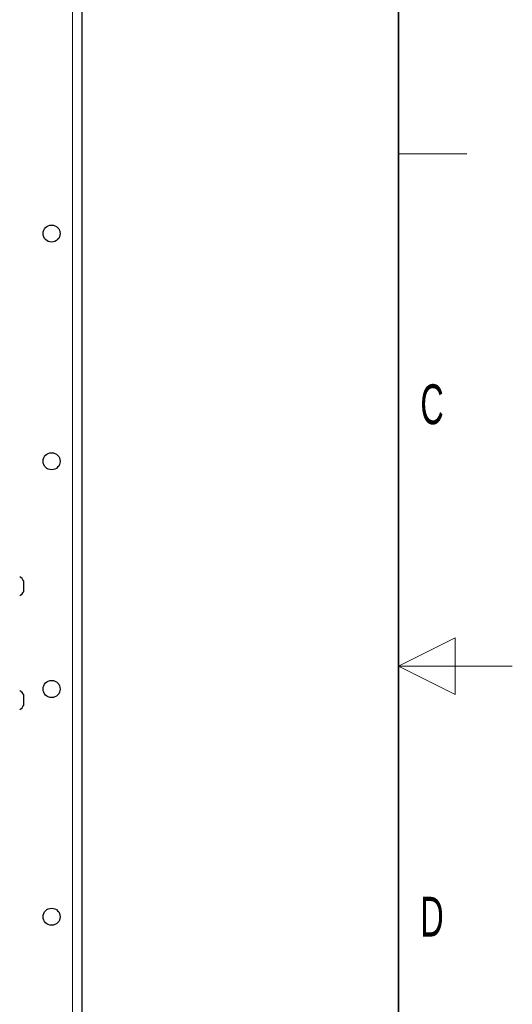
# Model space of a CAD drawing. Header units: millimetres. Extents: x 5 to 418, y 2 to 292.
# Tile 73 of 74: x 375 to 418, y 118 to 204. Entities that reach past the tile are written whole.
import ezdxf

# ---------------------------------------------------------------- set-up
doc = ezdxf.new("R2010")
doc.units = ezdxf.units.MM
doc.layers.add('SLD-0', color=7, linetype='Continuous')
doc.styles.add('SLDTEXTSTYLE0', font='TXT', dxfattribs={"width": 0.605})

msp = doc.modelspace()

# ---------------------------------------------------------------- linework, layer by layer
at = {"color": 7, "linetype": 'Continuous', "lineweight": 18}
msp.add_line((379.4068, 248.1598), (379.4068, 102.3264), dxfattribs=at)
at = {"color": 7, "linetype": 'Continuous', "lineweight": 25}
for p, q in [((380.2401, 102.3306), (380.2401, 248.1556)), ((375.1235, 154.6698), (375.1235, 154.7264)), ((375.1235, 153.8098), (375.1235, 154.6698)), ((375.1235, 144.6298), (375.1235, 144.7264)), ((375.1235, 143.8098), (375.1235, 144.6298))]:
    msp.add_line(p, q, dxfattribs=at)
for centre in [(377.5735, 185.2431), (377.5735, 165.2431), (377.5735, 145.2431), (377.5735, 125.2431)]:
    msp.add_circle(centre, 0.75, dxfattribs=at)
for centre, start, end in [((374.3688, 154.3729), 25.099917, 60.950215), ((374.3688, 154.1632), 299.049785, 334.900083), ((374.3688, 144.3729), 25.099917, 60.950215), ((374.3688, 144.1632), 299.049785, 334.900083)]:
    msp.add_arc(centre, 0.8333, start, end, dxfattribs=at)
at = {"layer": 'SLD-0', "color": 7, "lineweight": 35}
msp.add_line((408, 12), (408, 282.5), dxfattribs=at)
at = {"layer": 'SLD-0', "color": 7, "lineweight": 18}
msp.add_line((408, 192.25), (414, 192.25), dxfattribs=at)
at = {"layer": 'SLD-0', "color": 7, "linetype": 'Continuous', "lineweight": 18}
for p, q in [((413, 149.75), (408, 147.25)), ((413, 144.75), (413, 149.75)), ((418, 147.25), (408, 147.25)), ((408, 147.25), (413, 144.75))]:
    msp.add_line(p, q, dxfattribs=at)

# ---------------------------------------------------------------- texts
at = {"layer": 'SLD-0', "color": 7, "char_height": 3.5, "attachment_point": 2, "style": 'SLDTEXTSTYLE0'}
for s, insert in [('C', (410.9597, 172.0011)), ('D', (410.9597, 127.0011))]:
    msp.add_mtext(s, dxfattribs=dict(at, insert=insert))

doc.saveas('drawing.dxf')
